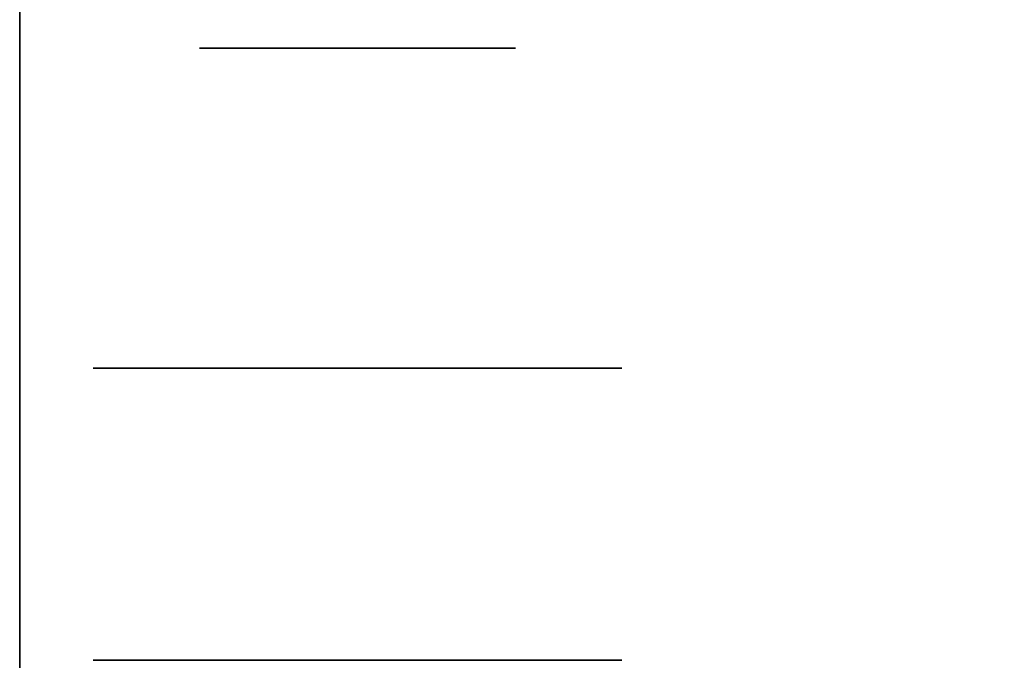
# Model space of a CAD drawing. Extents: x -1299 to -1246.9, y 2743.7 to 2747.9.
# Tile 224 of 256: x -1264.9442 to -1264.8944, y 2746.8429 to 2746.8754. Entities that reach past the tile are written whole.
import ezdxf

# ---------------------------------------------------------------- set-up
doc = ezdxf.new("R2010")
doc.units = 0
doc.header["$LTSCALE"] = 150
doc.header["$MEASUREMENT"] = 0
doc.layers.add('3DFACE_BOLT', color=7, linetype='CONTINUOUS')
doc.layers.add('3DFACE_SHAPE', color=7, linetype='CONTINUOUS')

msp = doc.modelspace()

# ---------------------------------------------------------------- linework, layer by layer
at = {"layer": '3DFACE_BOLT', "color": 1}
for points, invisible_edges in [([(-1264.934727, 2746.823949, 0.135528), (-1264.935119, 2746.823949, 0.138), (-1264.934727, 2746.873949, 0.135528)], 14), ([(-1264.934727, 2746.873949, 0.135528), (-1264.935119, 2746.823949, 0.138), (-1264.935119, 2746.873949, 0.138)], 3), ([(-1264.935119, 2746.823949, 0.138), (-1264.934727, 2746.823949, 0.140472), (-1264.935119, 2746.873949, 0.138)], 14), ([(-1264.935119, 2746.873949, 0.138), (-1264.934727, 2746.823949, 0.140472), (-1264.934727, 2746.873949, 0.140472)], 3), ([(-1264.934727, 2746.873949, 0.135528), (-1264.935119, 2746.873949, 0.138), (-1264.934727, 2746.873949, 0.140472)], 12), ([(-1264.934727, 2746.823949, 0.065528), (-1264.935119, 2746.823949, 0.068), (-1264.934727, 2746.873949, 0.065528)], 14), ([(-1264.934727, 2746.873949, 0.065528), (-1264.935119, 2746.823949, 0.068), (-1264.935119, 2746.873949, 0.068)], 3), ([(-1264.935119, 2746.823949, 0.068), (-1264.934727, 2746.823949, 0.070472), (-1264.935119, 2746.873949, 0.068)], 14), ([(-1264.935119, 2746.873949, 0.068), (-1264.934727, 2746.823949, 0.070472), (-1264.934727, 2746.873949, 0.070472)], 3), ([(-1264.934727, 2746.873949, 0.065528), (-1264.935119, 2746.873949, 0.068), (-1264.934727, 2746.873949, 0.070472)], 12), ([(-1264.933591, 2746.823949, 0.133298), (-1264.934727, 2746.823949, 0.135528), (-1264.933591, 2746.873949, 0.133298)], 14), ([(-1264.933591, 2746.873949, 0.133298), (-1264.934727, 2746.823949, 0.135528), (-1264.934727, 2746.873949, 0.135528)], 3), ([(-1264.934727, 2746.823949, 0.140472), (-1264.933591, 2746.823949, 0.142702), (-1264.934727, 2746.873949, 0.140472)], 14), ([(-1264.934727, 2746.873949, 0.140472), (-1264.933591, 2746.823949, 0.142702), (-1264.933591, 2746.873949, 0.142702)], 3), ([(-1264.933591, 2746.873949, 0.133298), (-1264.934727, 2746.873949, 0.135528), (-1264.933591, 2746.873949, 0.142702)], 14), ([(-1264.933591, 2746.873949, 0.142702), (-1264.934727, 2746.873949, 0.135528), (-1264.934727, 2746.873949, 0.140472)], 3), ([(-1264.933591, 2746.823949, 0.063298), (-1264.934727, 2746.823949, 0.065528), (-1264.933591, 2746.873949, 0.063298)], 14), ([(-1264.933591, 2746.873949, 0.063298), (-1264.934727, 2746.823949, 0.065528), (-1264.934727, 2746.873949, 0.065528)], 3), ([(-1264.934727, 2746.823949, 0.070472), (-1264.933591, 2746.823949, 0.072702), (-1264.934727, 2746.873949, 0.070472)], 14), ([(-1264.934727, 2746.873949, 0.070472), (-1264.933591, 2746.823949, 0.072702), (-1264.933591, 2746.873949, 0.072702)], 3), ([(-1264.933591, 2746.873949, 0.063298), (-1264.934727, 2746.873949, 0.065528), (-1264.933591, 2746.873949, 0.072702)], 14), ([(-1264.933591, 2746.873949, 0.072702), (-1264.934727, 2746.873949, 0.065528), (-1264.934727, 2746.873949, 0.070472)], 3), ([(-1264.931821, 2746.823949, 0.131528), (-1264.933591, 2746.823949, 0.133298), (-1264.931821, 2746.873949, 0.131528)], 14), ([(-1264.931821, 2746.873949, 0.131528), (-1264.933591, 2746.823949, 0.133298), (-1264.933591, 2746.873949, 0.133298)], 3), ([(-1264.933591, 2746.823949, 0.142702), (-1264.931821, 2746.823949, 0.144472), (-1264.933591, 2746.873949, 0.142702)], 14), ([(-1264.933591, 2746.873949, 0.142702), (-1264.931821, 2746.823949, 0.144472), (-1264.931821, 2746.873949, 0.144472)], 3), ([(-1264.931821, 2746.873949, 0.131528), (-1264.933591, 2746.873949, 0.133298), (-1264.931821, 2746.873949, 0.144472)], 14), ([(-1264.931821, 2746.873949, 0.144472), (-1264.933591, 2746.873949, 0.133298), (-1264.933591, 2746.873949, 0.142702)], 3), ([(-1264.931821, 2746.823949, 0.061528), (-1264.933591, 2746.823949, 0.063298), (-1264.931821, 2746.873949, 0.061528)], 14), ([(-1264.931821, 2746.873949, 0.061528), (-1264.933591, 2746.823949, 0.063298), (-1264.933591, 2746.873949, 0.063298)], 3), ([(-1264.933591, 2746.823949, 0.072702), (-1264.931821, 2746.823949, 0.074472), (-1264.933591, 2746.873949, 0.072702)], 14), ([(-1264.933591, 2746.873949, 0.072702), (-1264.931821, 2746.823949, 0.074472), (-1264.931821, 2746.873949, 0.074472)], 3), ([(-1264.931821, 2746.873949, 0.061528), (-1264.933591, 2746.873949, 0.063298), (-1264.931821, 2746.873949, 0.074472)], 14), ([(-1264.931821, 2746.873949, 0.074472), (-1264.933591, 2746.873949, 0.063298), (-1264.933591, 2746.873949, 0.072702)], 3), ([(-1264.929591, 2746.823949, 0.130392), (-1264.931821, 2746.823949, 0.131528), (-1264.929591, 2746.873949, 0.130392)], 14), ([(-1264.929591, 2746.873949, 0.130392), (-1264.931821, 2746.823949, 0.131528), (-1264.931821, 2746.873949, 0.131528)], 3), ([(-1264.931821, 2746.823949, 0.144472), (-1264.929591, 2746.823949, 0.145608), (-1264.931821, 2746.873949, 0.144472)], 14), ([(-1264.931821, 2746.873949, 0.144472), (-1264.929591, 2746.823949, 0.145608), (-1264.929591, 2746.873949, 0.145608)], 3), ([(-1264.929591, 2746.873949, 0.130392), (-1264.931821, 2746.873949, 0.131528), (-1264.929591, 2746.873949, 0.145608)], 14), ([(-1264.929591, 2746.873949, 0.145608), (-1264.931821, 2746.873949, 0.131528), (-1264.931821, 2746.873949, 0.144472)], 3), ([(-1264.929591, 2746.823949, 0.060392), (-1264.931821, 2746.823949, 0.061528), (-1264.929591, 2746.873949, 0.060392)], 14), ([(-1264.929591, 2746.873949, 0.060392), (-1264.931821, 2746.823949, 0.061528), (-1264.931821, 2746.873949, 0.061528)], 3), ([(-1264.931821, 2746.823949, 0.074472), (-1264.929591, 2746.823949, 0.075608), (-1264.931821, 2746.873949, 0.074472)], 14), ([(-1264.931821, 2746.873949, 0.074472), (-1264.929591, 2746.823949, 0.075608), (-1264.929591, 2746.873949, 0.075608)], 3), ([(-1264.929591, 2746.873949, 0.060392), (-1264.931821, 2746.873949, 0.061528), (-1264.929591, 2746.873949, 0.075608)], 14), ([(-1264.929591, 2746.873949, 0.075608), (-1264.931821, 2746.873949, 0.061528), (-1264.931821, 2746.873949, 0.074472)], 3), ([(-1264.927119, 2746.823949, 0.13), (-1264.929591, 2746.823949, 0.130392), (-1264.927119, 2746.873949, 0.13)], 14), ([(-1264.927119, 2746.873949, 0.13), (-1264.929591, 2746.823949, 0.130392), (-1264.929591, 2746.873949, 0.130392)], 3), ([(-1264.929591, 2746.823949, 0.145608), (-1264.927119, 2746.823949, 0.146), (-1264.929591, 2746.873949, 0.145608)], 14), ([(-1264.929591, 2746.873949, 0.145608), (-1264.927119, 2746.823949, 0.146), (-1264.927119, 2746.873949, 0.146)], 3), ([(-1264.927119, 2746.873949, 0.13), (-1264.929591, 2746.873949, 0.130392), (-1264.927119, 2746.873949, 0.146)], 14), ([(-1264.927119, 2746.873949, 0.146), (-1264.929591, 2746.873949, 0.130392), (-1264.929591, 2746.873949, 0.145608)], 3), ([(-1264.927119, 2746.823949, 0.06), (-1264.929591, 2746.823949, 0.060392), (-1264.927119, 2746.873949, 0.06)], 14), ([(-1264.927119, 2746.873949, 0.06), (-1264.929591, 2746.823949, 0.060392), (-1264.929591, 2746.873949, 0.060392)], 3), ([(-1264.929591, 2746.823949, 0.075608), (-1264.927119, 2746.823949, 0.076), (-1264.929591, 2746.873949, 0.075608)], 14), ([(-1264.929591, 2746.873949, 0.075608), (-1264.927119, 2746.823949, 0.076), (-1264.927119, 2746.873949, 0.076)], 3), ([(-1264.927119, 2746.873949, 0.06), (-1264.929591, 2746.873949, 0.060392), (-1264.927119, 2746.873949, 0.076)], 14), ([(-1264.927119, 2746.873949, 0.076), (-1264.929591, 2746.873949, 0.060392), (-1264.929591, 2746.873949, 0.075608)], 3), ([(-1264.924647, 2746.823949, 0.130392), (-1264.927119, 2746.823949, 0.13), (-1264.924647, 2746.873949, 0.130392)], 14), ([(-1264.924647, 2746.873949, 0.130392), (-1264.927119, 2746.823949, 0.13), (-1264.927119, 2746.873949, 0.13)], 3), ([(-1264.927119, 2746.823949, 0.146), (-1264.924647, 2746.823949, 0.145608), (-1264.927119, 2746.873949, 0.146)], 14), ([(-1264.927119, 2746.873949, 0.146), (-1264.924647, 2746.823949, 0.145608), (-1264.924647, 2746.873949, 0.145608)], 3), ([(-1264.924647, 2746.873949, 0.130392), (-1264.927119, 2746.873949, 0.13), (-1264.924647, 2746.873949, 0.145608)], 14), ([(-1264.924647, 2746.873949, 0.145608), (-1264.927119, 2746.873949, 0.13), (-1264.927119, 2746.873949, 0.146)], 3), ([(-1264.924647, 2746.823949, 0.060392), (-1264.927119, 2746.823949, 0.06), (-1264.924647, 2746.873949, 0.060392)], 14), ([(-1264.924647, 2746.873949, 0.060392), (-1264.927119, 2746.823949, 0.06), (-1264.927119, 2746.873949, 0.06)], 3), ([(-1264.927119, 2746.823949, 0.076), (-1264.924647, 2746.823949, 0.075608), (-1264.927119, 2746.873949, 0.076)], 14), ([(-1264.927119, 2746.873949, 0.076), (-1264.924647, 2746.823949, 0.075608), (-1264.924647, 2746.873949, 0.075608)], 3), ([(-1264.924647, 2746.873949, 0.060392), (-1264.927119, 2746.873949, 0.06), (-1264.924647, 2746.873949, 0.075608)], 14), ([(-1264.924647, 2746.873949, 0.075608), (-1264.927119, 2746.873949, 0.06), (-1264.927119, 2746.873949, 0.076)], 3), ([(-1264.922416, 2746.823949, 0.131528), (-1264.924647, 2746.823949, 0.130392), (-1264.922416, 2746.873949, 0.131528)], 14), ([(-1264.922416, 2746.873949, 0.131528), (-1264.924647, 2746.823949, 0.130392), (-1264.924647, 2746.873949, 0.130392)], 3), ([(-1264.924647, 2746.823949, 0.145608), (-1264.922416, 2746.823949, 0.144472), (-1264.924647, 2746.873949, 0.145608)], 14), ([(-1264.924647, 2746.873949, 0.145608), (-1264.922416, 2746.823949, 0.144472), (-1264.922416, 2746.873949, 0.144472)], 3), ([(-1264.922416, 2746.873949, 0.131528), (-1264.924647, 2746.873949, 0.130392), (-1264.922416, 2746.873949, 0.144472)], 14), ([(-1264.922416, 2746.873949, 0.144472), (-1264.924647, 2746.873949, 0.130392), (-1264.924647, 2746.873949, 0.145608)], 3), ([(-1264.922416, 2746.823949, 0.061528), (-1264.924647, 2746.823949, 0.060392), (-1264.922416, 2746.873949, 0.061528)], 14), ([(-1264.922416, 2746.873949, 0.061528), (-1264.924647, 2746.823949, 0.060392), (-1264.924647, 2746.873949, 0.060392)], 3), ([(-1264.924647, 2746.823949, 0.075608), (-1264.922416, 2746.823949, 0.074472), (-1264.924647, 2746.873949, 0.075608)], 14), ([(-1264.924647, 2746.873949, 0.075608), (-1264.922416, 2746.823949, 0.074472), (-1264.922416, 2746.873949, 0.074472)], 3), ([(-1264.922416, 2746.873949, 0.061528), (-1264.924647, 2746.873949, 0.060392), (-1264.922416, 2746.873949, 0.074472)], 14), ([(-1264.922416, 2746.873949, 0.074472), (-1264.924647, 2746.873949, 0.060392), (-1264.924647, 2746.873949, 0.075608)], 3), ([(-1264.920647, 2746.823949, 0.133298), (-1264.922416, 2746.823949, 0.131528), (-1264.920647, 2746.873949, 0.133298)], 14), ([(-1264.920647, 2746.873949, 0.133298), (-1264.922416, 2746.823949, 0.131528), (-1264.922416, 2746.873949, 0.131528)], 3), ([(-1264.922416, 2746.823949, 0.144472), (-1264.920647, 2746.823949, 0.142702), (-1264.922416, 2746.873949, 0.144472)], 14), ([(-1264.922416, 2746.873949, 0.144472), (-1264.920647, 2746.823949, 0.142702), (-1264.920647, 2746.873949, 0.142702)], 3), ([(-1264.920647, 2746.873949, 0.133298), (-1264.922416, 2746.873949, 0.131528), (-1264.920647, 2746.873949, 0.142702)], 14), ([(-1264.920647, 2746.873949, 0.142702), (-1264.922416, 2746.873949, 0.131528), (-1264.922416, 2746.873949, 0.144472)], 3), ([(-1264.920647, 2746.823949, 0.063298), (-1264.922416, 2746.823949, 0.061528), (-1264.920647, 2746.873949, 0.063298)], 14), ([(-1264.920647, 2746.873949, 0.063298), (-1264.922416, 2746.823949, 0.061528), (-1264.922416, 2746.873949, 0.061528)], 3), ([(-1264.922416, 2746.823949, 0.074472), (-1264.920647, 2746.823949, 0.072702), (-1264.922416, 2746.873949, 0.074472)], 14), ([(-1264.922416, 2746.873949, 0.074472), (-1264.920647, 2746.823949, 0.072702), (-1264.920647, 2746.873949, 0.072702)], 3), ([(-1264.920647, 2746.873949, 0.063298), (-1264.922416, 2746.873949, 0.061528), (-1264.920647, 2746.873949, 0.072702)], 14), ([(-1264.920647, 2746.873949, 0.072702), (-1264.922416, 2746.873949, 0.061528), (-1264.922416, 2746.873949, 0.074472)], 3), ([(-1264.91951, 2746.823949, 0.135528), (-1264.920647, 2746.823949, 0.133298), (-1264.91951, 2746.873949, 0.135528)], 14), ([(-1264.91951, 2746.873949, 0.135528), (-1264.920647, 2746.823949, 0.133298), (-1264.920647, 2746.873949, 0.133298)], 3), ([(-1264.920647, 2746.823949, 0.142702), (-1264.91951, 2746.823949, 0.140472), (-1264.920647, 2746.873949, 0.142702)], 14), ([(-1264.920647, 2746.873949, 0.142702), (-1264.91951, 2746.823949, 0.140472), (-1264.91951, 2746.873949, 0.140472)], 3), ([(-1264.91951, 2746.873949, 0.135528), (-1264.920647, 2746.873949, 0.133298), (-1264.91951, 2746.873949, 0.140472)], 14), ([(-1264.91951, 2746.873949, 0.140472), (-1264.920647, 2746.873949, 0.133298), (-1264.920647, 2746.873949, 0.142702)], 3), ([(-1264.91951, 2746.823949, 0.065528), (-1264.920647, 2746.823949, 0.063298), (-1264.91951, 2746.873949, 0.065528)], 14), ([(-1264.91951, 2746.873949, 0.065528), (-1264.920647, 2746.823949, 0.063298), (-1264.920647, 2746.873949, 0.063298)], 3), ([(-1264.920647, 2746.823949, 0.072702), (-1264.91951, 2746.823949, 0.070472), (-1264.920647, 2746.873949, 0.072702)], 14), ([(-1264.920647, 2746.873949, 0.072702), (-1264.91951, 2746.823949, 0.070472), (-1264.91951, 2746.873949, 0.070472)], 3), ([(-1264.91951, 2746.873949, 0.065528), (-1264.920647, 2746.873949, 0.063298), (-1264.91951, 2746.873949, 0.070472)], 14), ([(-1264.91951, 2746.873949, 0.070472), (-1264.920647, 2746.873949, 0.063298), (-1264.920647, 2746.873949, 0.072702)], 3), ([(-1264.919119, 2746.823949, 0.138), (-1264.91951, 2746.823949, 0.135528), (-1264.919119, 2746.873949, 0.138)], 14), ([(-1264.919119, 2746.873949, 0.138), (-1264.91951, 2746.823949, 0.135528), (-1264.91951, 2746.873949, 0.135528)], 3), ([(-1264.91951, 2746.823949, 0.140472), (-1264.919119, 2746.823949, 0.138), (-1264.91951, 2746.873949, 0.140472)], 14), ([(-1264.91951, 2746.873949, 0.140472), (-1264.919119, 2746.823949, 0.138), (-1264.919119, 2746.873949, 0.138)], 3), ([(-1264.919119, 2746.873949, 0.138), (-1264.91951, 2746.873949, 0.135528), (-1264.91951, 2746.873949, 0.140472)], 2), ([(-1264.919119, 2746.823949, 0.068), (-1264.91951, 2746.823949, 0.065528), (-1264.919119, 2746.873949, 0.068)], 14), ([(-1264.919119, 2746.873949, 0.068), (-1264.91951, 2746.823949, 0.065528), (-1264.91951, 2746.873949, 0.065528)], 3), ([(-1264.91951, 2746.823949, 0.070472), (-1264.919119, 2746.823949, 0.068), (-1264.91951, 2746.873949, 0.070472)], 14), ([(-1264.91951, 2746.873949, 0.070472), (-1264.919119, 2746.823949, 0.068), (-1264.919119, 2746.873949, 0.068)], 3), ([(-1264.919119, 2746.873949, 0.068), (-1264.91951, 2746.873949, 0.065528), (-1264.91951, 2746.873949, 0.070472)], 2), ([(-1264.933806, 2746.842949, 0.126417), (-1264.940494, 2746.842949, 0.138), (-1264.933806, 2746.857749, 0.126417)], 14), ([(-1264.933806, 2746.857749, 0.126417), (-1264.940494, 2746.842949, 0.138), (-1264.940494, 2746.857749, 0.138)], 3), ([(-1264.940494, 2746.842949, 0.138), (-1264.933806, 2746.842949, 0.149583), (-1264.940494, 2746.857749, 0.138)], 14), ([(-1264.940494, 2746.857749, 0.138), (-1264.933806, 2746.842949, 0.149583), (-1264.933806, 2746.857749, 0.149583)], 3), ([(-1264.933806, 2746.857749, 0.126417), (-1264.940494, 2746.857749, 0.138), (-1264.933806, 2746.857749, 0.149583)], 12), ([(-1264.933806, 2746.842949, 0.056417), (-1264.940494, 2746.842949, 0.068), (-1264.933806, 2746.857749, 0.056417)], 14), ([(-1264.933806, 2746.857749, 0.056417), (-1264.940494, 2746.842949, 0.068), (-1264.940494, 2746.857749, 0.068)], 3), ([(-1264.940494, 2746.842949, 0.068), (-1264.933806, 2746.842949, 0.079583), (-1264.940494, 2746.857749, 0.068)], 14), ([(-1264.940494, 2746.857749, 0.068), (-1264.933806, 2746.842949, 0.079583), (-1264.933806, 2746.857749, 0.079583)], 3), ([(-1264.933806, 2746.857749, 0.056417), (-1264.940494, 2746.857749, 0.068), (-1264.933806, 2746.857749, 0.079583)], 12), ([(-1264.920431, 2746.842949, 0.126417), (-1264.933806, 2746.842949, 0.126417), (-1264.920431, 2746.857749, 0.126417)], 14), ([(-1264.920431, 2746.857749, 0.126417), (-1264.933806, 2746.842949, 0.126417), (-1264.933806, 2746.857749, 0.126417)], 3), ([(-1264.933806, 2746.842949, 0.149583), (-1264.920431, 2746.842949, 0.149583), (-1264.933806, 2746.857749, 0.149583)], 14), ([(-1264.933806, 2746.857749, 0.149583), (-1264.920431, 2746.842949, 0.149583), (-1264.920431, 2746.857749, 0.149583)], 3), ([(-1264.920431, 2746.857749, 0.126417), (-1264.933806, 2746.857749, 0.126417), (-1264.920431, 2746.857749, 0.149583)], 14), ([(-1264.920431, 2746.857749, 0.149583), (-1264.933806, 2746.857749, 0.126417), (-1264.933806, 2746.857749, 0.149583)], 3), ([(-1264.920431, 2746.842949, 0.056417), (-1264.933806, 2746.842949, 0.056417), (-1264.920431, 2746.857749, 0.056417)], 14), ([(-1264.920431, 2746.857749, 0.056417), (-1264.933806, 2746.842949, 0.056417), (-1264.933806, 2746.857749, 0.056417)], 3), ([(-1264.933806, 2746.842949, 0.079583), (-1264.920431, 2746.842949, 0.079583), (-1264.933806, 2746.857749, 0.079583)], 14), ([(-1264.933806, 2746.857749, 0.079583), (-1264.920431, 2746.842949, 0.079583), (-1264.920431, 2746.857749, 0.079583)], 3), ([(-1264.920431, 2746.857749, 0.056417), (-1264.933806, 2746.857749, 0.056417), (-1264.920431, 2746.857749, 0.079583)], 14), ([(-1264.920431, 2746.857749, 0.079583), (-1264.933806, 2746.857749, 0.056417), (-1264.933806, 2746.857749, 0.079583)], 3), ([(-1264.913744, 2746.842949, 0.138), (-1264.920431, 2746.842949, 0.126417), (-1264.913744, 2746.857749, 0.138)], 14), ([(-1264.913744, 2746.857749, 0.138), (-1264.920431, 2746.842949, 0.126417), (-1264.920431, 2746.857749, 0.126417)], 3), ([(-1264.920431, 2746.842949, 0.149583), (-1264.913744, 2746.842949, 0.138), (-1264.920431, 2746.857749, 0.149583)], 14), ([(-1264.920431, 2746.857749, 0.149583), (-1264.913744, 2746.842949, 0.138), (-1264.913744, 2746.857749, 0.138)], 3), ([(-1264.913744, 2746.857749, 0.138), (-1264.920431, 2746.857749, 0.126417), (-1264.920431, 2746.857749, 0.149583)], 2), ([(-1264.913744, 2746.842949, 0.068), (-1264.920431, 2746.842949, 0.056417), (-1264.913744, 2746.857749, 0.068)], 14), ([(-1264.913744, 2746.857749, 0.068), (-1264.920431, 2746.842949, 0.056417), (-1264.920431, 2746.857749, 0.056417)], 3), ([(-1264.920431, 2746.842949, 0.079583), (-1264.913744, 2746.842949, 0.068), (-1264.920431, 2746.857749, 0.079583)], 14), ([(-1264.920431, 2746.857749, 0.079583), (-1264.913744, 2746.842949, 0.068), (-1264.913744, 2746.857749, 0.068)], 3), ([(-1264.913744, 2746.857749, 0.068), (-1264.920431, 2746.857749, 0.056417), (-1264.920431, 2746.857749, 0.079583)], 2), ([(-1264.933806, 2746.842949, 0.149583), (-1264.940494, 2746.842949, 0.138), (-1264.933806, 2746.842949, 0.126417)], 12), ([(-1264.933806, 2746.842949, 0.079583), (-1264.940494, 2746.842949, 0.068), (-1264.933806, 2746.842949, 0.056417)], 12), ([(-1264.920431, 2746.842949, 0.149583), (-1264.933806, 2746.842949, 0.149583), (-1264.920431, 2746.842949, 0.126417)], 14), ([(-1264.920431, 2746.842949, 0.126417), (-1264.933806, 2746.842949, 0.149583), (-1264.933806, 2746.842949, 0.126417)], 3), ([(-1264.920431, 2746.842949, 0.079583), (-1264.933806, 2746.842949, 0.079583), (-1264.920431, 2746.842949, 0.056417)], 14), ([(-1264.920431, 2746.842949, 0.056417), (-1264.933806, 2746.842949, 0.079583), (-1264.933806, 2746.842949, 0.056417)], 3)]:
    msp.add_3dface(points, dxfattribs=dict(at, invisible_edges=invisible_edges))
at = {"layer": '3DFACE_SHAPE', "color": 13}
for points, invisible_edges in [([(-1264.944219, 2746.884449, 0.198), (-1264.944219, 2746.836549, 0.198), (-1264.944219, 2746.884449, 0.206)], 2), ([(-1264.944219, 2746.836549, 0.198), (-1264.944219, 2746.830349, 0.198), (-1264.944219, 2746.884449, 0.206)], 14), ([(-1264.944219, 2746.884449, 0.206), (-1264.944219, 2746.830349, 0.198), (-1264.944219, 2746.782449, 0.206)], 3), ([(-1261.046219, 2746.884449, 0.198), (-1264.927119, 2746.836549, 0.198), (-1264.944219, 2746.884449, 0.198)], 3), ([(-1264.927119, 2746.836549, 0.198), (-1264.944219, 2746.836549, 0.198), (-1264.944219, 2746.884449, 0.198)], 12), ([(-1264.944219, 2746.782449, 0.206), (-1261.046219, 2746.782449, 0.206), (-1264.944219, 2746.884449, 0.206)], 2), ([(-1261.046219, 2746.782449, 0.206), (-1261.046219, 2746.884449, 0.206), (-1264.944219, 2746.884449, 0.206)], 12), ([(-1264.944219, 2746.782449), (-1264.944219, 2746.836549, 0.008), (-1264.944219, 2746.884449)], 3), ([(-1264.944219, 2746.836549, 0.008), (-1264.944219, 2746.884449, 0.008), (-1264.944219, 2746.884449)], 12), ([(-1264.944219, 2746.884449), (-1261.046219, 2746.884449), (-1264.944219, 2746.782449)], 2), ([(-1261.046219, 2746.884449), (-1261.046219, 2746.782449), (-1264.944219, 2746.782449)], 12), ([(-1264.944219, 2746.836549, 0.008), (-1261.046219, 2746.836549, 0.008), (-1264.944219, 2746.884449, 0.008)], 2), ([(-1261.046219, 2746.836549, 0.008), (-1261.046219, 2746.884449, 0.008), (-1264.944219, 2746.884449, 0.008)], 12), ([(-1261.063319, 2746.836549, 0.198), (-1264.927119, 2746.836549, 0.198), (-1261.046219, 2746.884449, 0.198)], 14)]:
    msp.add_3dface(points, dxfattribs=dict(at, invisible_edges=invisible_edges))

doc.saveas('drawing.dxf')
